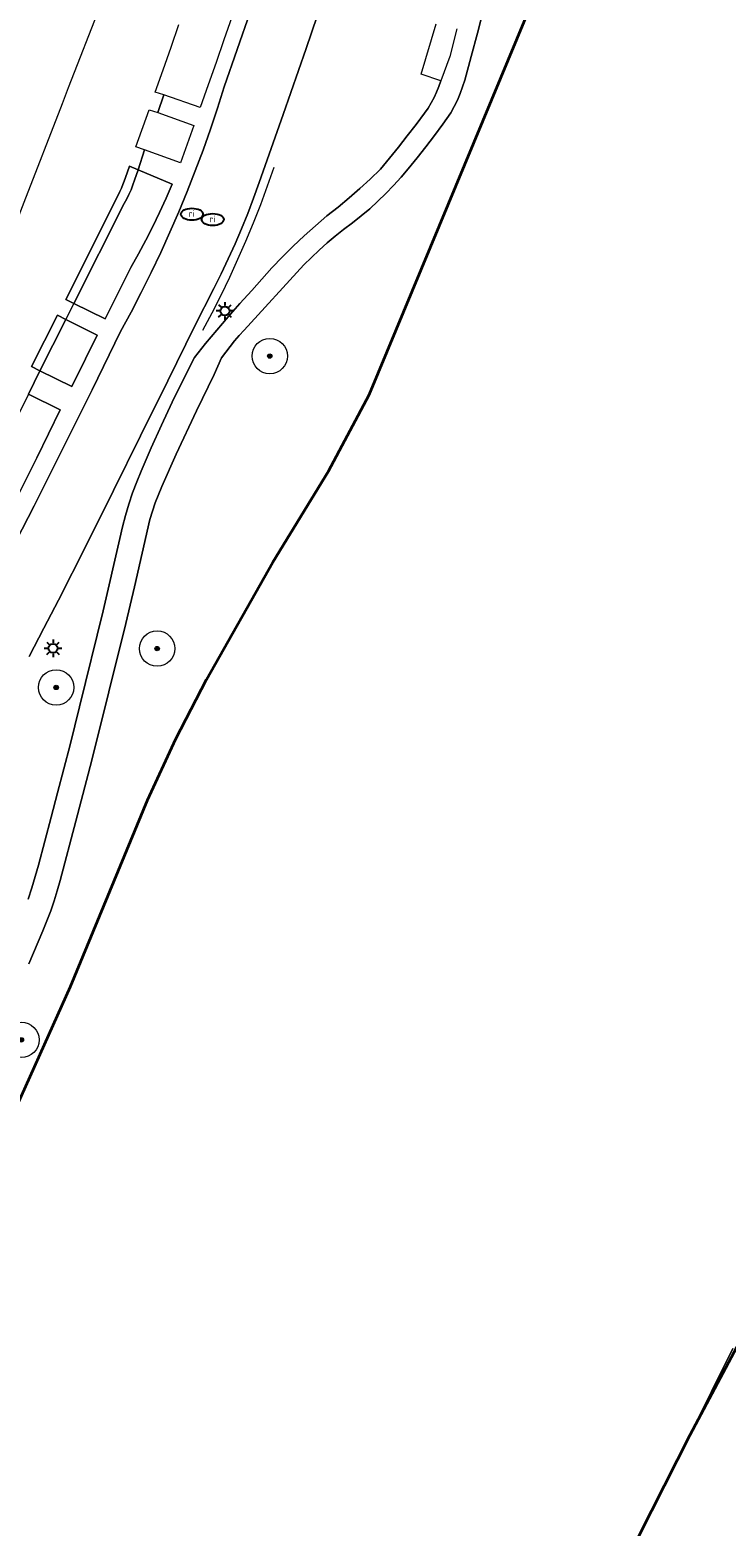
# Model space of a CAD drawing. Header units: metres. Extents: x 89394 to 92106, y 463550 to 466167.
# Tile 51 of 112: x 90728 to 90767, y 465339 to 465424. Entities that reach past the tile are written whole.
import ezdxf
from ezdxf.enums import TextEntityAlignment as Align

# ---------------------------------------------------------------- set-up
doc = ezdxf.new("R2010")
doc.units = ezdxf.units.M
for name, color, linetype, lineweight in [('B-PV-GK-BESCHOEIING-G', 253, 'OB-BESCHOEIING-BLOK', 35), ('B-PV-GR-BEPLANTING_CULTUUR_BODEMBEDEKKER-GV', 90, 'Continuous', 18), ('B-PV-GR-BOOM-S', 90, 'Continuous', 25), ('B-PV-IE-MEUBILAIR-S', 7, 'Continuous', 25), ('B-PV-IE-TERREINAFSCHEIDING_KUNSTMATIG_HEKWERK-G', 20, 'IE-TERREINAFSCHEIDING_KUNSTMATIG-SO', 18), ('B-PV-IE-TERREINAFSCHEIDING_KUNSTMATIG_MUUR-G', 7, 'Continuous', 18), ('B-PV-IE-TERREINAFSCHEIDING_KUNSTMATIG_MUUR-GV', 7, 'Continuous', 18), ('B-PV-OG-TERREIN_BEGROEID-GV', 7, 'Continuous', 18), ('B-PV-OG-TERREIN_ERF-GV', 50, 'Continuous', 18), ('B-PV-OG-WATER_KANAAL-GV', 120, 'Continuous', 18), ('B-PV-VH-VERHARDING_BETONSTRAATSTEEN-GV', 190, 'Continuous', 18), ('B-PV-VH-VERHARDING_HALFVERHARDING_SCHELP-GV', 210, 'Continuous', 18)]:
    doc.layers.add(name, color=color, linetype=linetype, lineweight=lineweight)
doc.styles.add('NLCS-ISO', font='NLCS-ISO.ttf')
doc.linetypes.add('IE-TERREINAFSCHEIDING_KUNSTMATIG-SO', pattern='A,4,[82,NLCS.SHX,S=0.75,R=90,X=0,Y=0],4,-2', length=10)
doc.linetypes.add('OB-BESCHOEIING-BLOK', pattern='A,6,-1,[152,NLCS.SHX,S=2,R=0,X=-1,Y=0]', length=7)

# ---------------------------------------------------------------- blocks, each defined once
blk = doc.blocks.new('SIE-MEUBILAIR_PAAL_LICHTMAST-SO')
for points in [[(-0.62, 0), (-1, 0)], [(-0.71, 0.71), (-0.44, 0.44)], [(0, 1), (0, 0.62)], [(0.44, 0.44), (0.71, 0.71)], [(1, 0), (0.62, 0)], [(-0.71, -0.71), (-0.44, -0.44)], [(0, -0.62), (0, -1)], [(0.44, -0.44), (0.71, -0.71)]]:
    blk.add_lwpolyline(points)
blk.add_circle((0, 0), 0.5)
blk = doc.blocks.new('SIE-MEUBILAIR_PUT_RIOOLPUT-SO')
blk.add_ellipse((0, 0), major_axis=(1.25, 0), ratio=0.54)
at = {"style": 'NLCS-ISO'}
blk.add_text('ri', height=0.75, dxfattribs=at).set_placement((-0.04, 0.07), align=Align.MIDDLE_CENTER)
blk = doc.blocks.new('SGR-BOOM_GBKN-SO')
at = {"linetype": 'ByBlock', "lineweight": 18}
h = blk.add_hatch(color=0, dxfattribs=at)
h.dxf.hatch_style = 1
edge = h.paths.add_edge_path()
edge.add_arc((0, 0), 0.25, 0, 360)
at = {"color": 0, "linetype": 'ByBlock', "lineweight": 18}
for radius in [2, 0.25]:
    blk.add_circle((0, 0), radius, dxfattribs=at)
at = {"color": 0, "linetype": 'ByBlock', "lineweight": 18, "style": 'NLCS-ISO'}
blk.add_attdef('SOORT', (2.5, 0), '', height=1.5, dxfattribs=at)

msp = doc.modelspace()

# ---------------------------------------------------------------- linework, layer by layer
at = {"layer": 'B-PV-GK-BESCHOEIING-G', "flags": 128}
for points in [[(90719.239, 465350.26), (90724.385, 465357.498), (90726.625, 465361.406), (90730.37, 465369.775), (90734.731, 465380.323), (90736.331, 465383.784), (90738.073, 465387.157), (90741.817, 465393.786), (90744.969, 465398.934), (90747.269, 465403.266), (90762.568, 465440.152), (90762.92, 465441.245), (90763.255, 465442.344), (90763.572, 465443.448), (90763.871, 465444.557), (90764.153, 465445.67), (90764.416, 465446.788), (90764.661, 465447.91), (90764.888, 465449.036), (90770.976, 465468.471)], [(90779.249, 465370.432), (90765.391, 465344.392)], [(90765.391, 465344.392), (90761.782, 465337.239)]]:
    msp.add_lwpolyline(points, dxfattribs=at)
at = {"layer": 'B-PV-GR-BEPLANTING_CULTUUR_BODEMBEDEKKER-GV', "flags": 128}
for points in [[(90736.127, 465415.184), (90734.207, 465415.984), (90734.004, 465415.402), (90733.91, 465415.129), (90733.804, 465414.86), (90733.686, 465414.596), (90733.556, 465414.338), (90733.415, 465414.086), (90730.571, 465408.433), (90732.342, 465407.55), (90733.793, 465410.462), (90734.224, 465411.227), (90734.638, 465412.002), (90735.036, 465412.785), (90735.417, 465413.577), (90735.781, 465414.377)], [(90731.886, 465406.635), (90730.11, 465407.52), (90728.648, 465404.613), (90730.451, 465403.729), (90731.219, 465405.296)], [(90725.288, 465393.379), (90725.703, 465394.18), (90728.472, 465399.691), (90729.8, 465402.401), (90727.996, 465403.285), (90723.55, 465394.28)]]:
    msp.add_lwpolyline(points, close=True, dxfattribs=at)
at = {"layer": 'B-PV-IE-TERREINAFSCHEIDING_KUNSTMATIG_HEKWERK-G', "flags": 128}
msp.add_lwpolyline([(90737.862, 465406.906), (90738.387, 465407.896), (90738.893, 465408.896), (90739.38, 465409.905), (90739.848, 465410.924), (90740.297, 465411.95), (90740.726, 465412.986), (90741.136, 465414.029), (90741.526, 465415.079), (90741.896, 465416.137)], dxfattribs=at)
at = {"layer": 'B-PV-IE-TERREINAFSCHEIDING_KUNSTMATIG_MUUR-G', "flags": 128}
for points in [[(90730.571, 465408.433), (90733.415, 465414.086), (90733.556, 465414.338), (90733.686, 465414.596), (90733.804, 465414.86), (90733.91, 465415.129), (90734.004, 465415.402), (90734.207, 465415.984)], [(90730.11, 465407.52), (90728.648, 465404.613)]]:
    msp.add_lwpolyline(points, dxfattribs=at)
at = {"layer": 'B-PV-IE-TERREINAFSCHEIDING_KUNSTMATIG_MUUR-GV', "flags": 128}
for points in [[(90734.207, 465415.984), (90733.716, 465416.188), (90733.492, 465415.555), (90733.421, 465415.352), (90733.345, 465415.15), (90733.263, 465414.951), (90733.176, 465414.754), (90733.083, 465414.56), (90730.122, 465408.644), (90730.571, 465408.433), (90733.415, 465414.086), (90733.556, 465414.338), (90733.686, 465414.596), (90733.804, 465414.86), (90733.91, 465415.129), (90734.004, 465415.402)], [(90728.648, 465404.613), (90730.11, 465407.52), (90729.637, 465407.758), (90728.175, 465404.851)]]:
    msp.add_lwpolyline(points, close=True, dxfattribs=at)
at = {"layer": 'B-PV-OG-TERREIN_BEGROEID-GV', "flags": 128}
for points in [[(90726.625, 465361.406), (90730.37, 465369.775), (90734.731, 465380.323), (90736.331, 465383.784), (90738.073, 465387.157), (90741.817, 465393.786), (90744.969, 465398.934), (90747.269, 465403.266), (90762.568, 465440.152)], [(90744.963, 465426.584), (90743.696, 465422.848), (90742.411, 465419.117), (90741.041, 465415.266), (90740.729, 465414.388), (90740.399, 465413.516), (90740.05, 465412.651), (90739.683, 465411.794), (90739.298, 465410.945), (90738.896, 465410.104), (90738.476, 465409.272), (90737.409, 465407.157), (90735.88, 465404.048), (90734.345, 465400.941), (90732.804, 465397.838), (90731.256, 465394.738), (90729.702, 465391.641), (90728.868, 465390.048), (90728.033, 465388.455)], [(90753.724, 465425.063), (90753.393, 465423.725), (90753.043, 465422.392), (90752.672, 465421.065), (90752.55, 465420.682), (90752.411, 465420.305), (90752.255, 465419.935), (90752.081, 465419.573), (90751.891, 465419.219), (90751.431, 465418.567), (90750.959, 465417.924), (90750.475, 465417.29), (90749.979, 465416.665), (90749.471, 465416.05), (90749.068, 465415.568), (90748.649, 465415.099), (90748.214, 465414.645), (90747.764, 465414.207), (90747.299, 465413.783), (90746.82, 465413.376), (90746.328, 465412.986), (90745.822, 465412.612), (90745.351, 465412.237), (90744.89, 465411.849), (90744.442, 465411.447), (90744.005, 465411.033), (90743.58, 465410.606), (90740.192, 465406.913), (90739.92, 465406.614), (90739.657, 465406.307), (90739.402, 465405.993), (90739.156, 465405.672), (90738.92, 465405.344), (90738.5, 465404.416), (90737.504, 465402.351), (90736.348, 465399.904), (90735.543, 465398.067), (90735.158, 465397.14), (90734.868, 465396.196), (90734.006, 465392.393), (90733.5, 465390.326), (90731.587, 465382.582), (90730.684, 465379.126), (90729.788, 465375.785), (90729.632, 465375.202), (90729.456, 465374.624), (90729.262, 465374.053), (90729.049, 465373.488), (90728.818, 465372.93), (90728.015, 465371.064)], [(90727.984, 465374.719), (90728.196, 465375.358), (90728.389, 465376.003), (90728.565, 465376.653), (90728.931, 465378.011), (90729.294, 465379.37), (90729.653, 465380.73), (90730.008, 465382.091), (90730.359, 465383.453), (90730.886, 465385.596), (90732.228, 465391.031), (90733.165, 465395.127), (90733.312, 465395.78), (90733.481, 465396.427), (90733.673, 465397.069), (90733.886, 465397.703), (90734.122, 465398.329), (90734.379, 465398.947), (90734.941, 465400.252), (90735.524, 465401.547), (90736.127, 465402.833), (90736.751, 465404.11), (90737.395, 465405.376), (90738.018, 465406.152), (90738.653, 465406.918), (90739.301, 465407.673), (90739.961, 465408.417), (90740.633, 465409.151), (90741.193, 465409.8), (90741.77, 465410.436), (90742.362, 465411.056), (90742.97, 465411.662), (90743.592, 465412.252), (90744.23, 465412.826), (90744.881, 465413.384), (90745.512, 465413.881), (90746.13, 465414.394), (90746.735, 465414.923), (90747.325, 465415.467), (90747.902, 465416.026), (90748.416, 465416.649), (90748.924, 465417.278), (90749.424, 465417.913), (90749.918, 465418.553), (90750.404, 465419.198), (90750.596, 465419.48), (90750.774, 465419.772), (90750.936, 465420.073), (90751.083, 465420.382), (90751.213, 465420.698), (90751.327, 465421.02), (90750.207, 465421.393), (90751.048, 465424.254)]]:
    msp.add_lwpolyline(points, dxfattribs=at)
at = {"layer": 'B-PV-OG-TERREIN_ERF-GV', "flags": 128}
for points in [[(90732.072, 465425.312), (90730.253, 465420.634), (90729.911, 465419.715), (90727.741, 465414.13), (90725.5, 465408.356), (90713.73, 465412.906), (90715.975, 465418.683), (90718.149, 465424.275)], [(90727.996, 465403.285), (90728.648, 465404.613), (90728.175, 465404.851), (90729.637, 465407.758), (90730.11, 465407.52), (90730.571, 465408.433), (90730.122, 465408.644), (90733.083, 465414.56), (90733.176, 465414.754), (90733.263, 465414.951), (90733.345, 465415.15), (90733.421, 465415.352), (90733.492, 465415.555), (90733.716, 465416.188), (90734.207, 465415.984), (90734.556, 465417.12), (90734.072, 465417.291), (90734.833, 465419.376), (90735.316, 465419.224), (90735.66, 465420.235), (90735.173, 465420.374), (90735.622, 465421.652), (90736.069, 465422.93), (90736.513, 465424.21)], [(90767.826, 465349.299), (90765.391, 465344.392), (90761.782, 465337.239), (90755.139, 465323.998), (90754.447, 465322.755), (90778.602, 465307.07)]]:
    msp.add_lwpolyline(points, dxfattribs=at)
at = {"layer": 'B-PV-OG-WATER_KANAAL-GV', "flags": 128}
for points in [[(90770.976, 465468.471), (90764.888, 465449.036), (90764.661, 465447.91), (90764.416, 465446.788), (90764.153, 465445.67), (90763.871, 465444.557), (90763.572, 465443.448), (90763.255, 465442.344), (90762.92, 465441.245), (90762.568, 465440.152), (90747.269, 465403.266), (90744.969, 465398.934), (90741.817, 465393.786), (90738.073, 465387.157), (90736.331, 465383.784), (90734.731, 465380.323), (90730.37, 465369.775), (90726.625, 465361.406), (90724.385, 465357.498), (90719.239, 465350.26), (90716.447, 465346.727), (90715.944, 465346.223), (90709.643, 465334.748)], [(90761.782, 465337.239), (90765.391, 465344.392), (90767.826, 465349.299)]]:
    msp.add_lwpolyline(points, dxfattribs=at)
at = {"layer": 'B-PV-VH-VERHARDING_BETONSTRAATSTEEN-GV', "flags": 128}
for points in [[(90728.033, 465388.455), (90728.868, 465390.048), (90729.702, 465391.641), (90731.256, 465394.738), (90732.804, 465397.838), (90734.345, 465400.941), (90735.88, 465404.048), (90737.409, 465407.157), (90738.476, 465409.272), (90738.896, 465410.104), (90739.298, 465410.945), (90739.683, 465411.794), (90740.05, 465412.651), (90740.399, 465413.516), (90740.729, 465414.388), (90741.041, 465415.266), (90742.411, 465419.117), (90743.696, 465422.848), (90744.963, 465426.584)], [(90739.493, 465424.627), (90739.053, 465423.346), (90738.61, 465422.066), (90738.163, 465420.787), (90737.713, 465419.509), (90735.66, 465420.235), (90735.316, 465419.224), (90737.355, 465418.498), (90736.977, 465417.441), (90736.597, 465416.384), (90734.556, 465417.12), (90734.207, 465415.984), (90736.127, 465415.184), (90735.781, 465414.377), (90735.417, 465413.577), (90735.036, 465412.785), (90734.638, 465412.002), (90734.224, 465411.227), (90733.793, 465410.462), (90732.342, 465407.55), (90730.571, 465408.433), (90730.11, 465407.52), (90731.886, 465406.635), (90731.219, 465405.296), (90730.451, 465403.729), (90728.648, 465404.613), (90727.996, 465403.285), (90729.8, 465402.401), (90728.472, 465399.691), (90725.703, 465394.18)], [(90726.649, 465393.709), (90728.318, 465396.976), (90729.968, 465400.253), (90731.599, 465403.539), (90733.211, 465406.835), (90733.807, 465407.939), (90734.384, 465409.053), (90734.942, 465410.177), (90735.48, 465411.31), (90735.999, 465412.452), (90736.497, 465413.604), (90736.976, 465414.763), (90737.435, 465415.931), (90737.874, 465417.106), (90738.293, 465418.289), (90738.691, 465419.479), (90739.068, 465420.675), (90740.536, 465424.916)], [(90740.536, 465424.916), (90739.068, 465420.675), (90738.691, 465419.479), (90738.293, 465418.289), (90737.874, 465417.106), (90737.435, 465415.931), (90736.976, 465414.763), (90736.497, 465413.604), (90735.999, 465412.452), (90735.48, 465411.31), (90734.942, 465410.177), (90734.384, 465409.053), (90733.807, 465407.939), (90733.211, 465406.835), (90731.599, 465403.539), (90729.968, 465400.253), (90728.318, 465396.976), (90726.649, 465393.709)]]:
    msp.add_lwpolyline(points, dxfattribs=at)
at = {"layer": 'B-PV-VH-VERHARDING_HALFVERHARDING_SCHELP-GV', "flags": 128}
for points in [[(90728.015, 465371.064), (90728.818, 465372.93), (90729.049, 465373.488), (90729.262, 465374.053), (90729.456, 465374.624), (90729.632, 465375.202), (90729.788, 465375.785), (90730.684, 465379.126), (90731.587, 465382.582), (90733.5, 465390.326), (90734.006, 465392.393), (90734.868, 465396.196), (90735.158, 465397.14), (90735.543, 465398.067), (90736.348, 465399.904), (90737.504, 465402.351), (90738.5, 465404.416), (90738.92, 465405.344), (90739.156, 465405.672), (90739.402, 465405.993), (90739.657, 465406.307), (90739.92, 465406.614), (90740.192, 465406.913), (90743.58, 465410.606), (90744.005, 465411.033), (90744.442, 465411.447), (90744.89, 465411.849), (90745.351, 465412.237), (90745.822, 465412.612), (90746.328, 465412.986), (90746.82, 465413.376), (90747.299, 465413.783), (90747.764, 465414.207), (90748.214, 465414.645), (90748.649, 465415.099), (90749.068, 465415.568), (90749.471, 465416.05), (90749.979, 465416.665), (90750.475, 465417.29), (90750.959, 465417.924), (90751.431, 465418.567), (90751.891, 465419.219), (90752.081, 465419.573), (90752.255, 465419.935), (90752.411, 465420.305), (90752.55, 465420.682), (90752.672, 465421.065), (90753.043, 465422.392), (90753.393, 465423.725), (90753.724, 465425.063)], [(90752.224, 465423.96), (90751.819, 465422.39), (90751.327, 465421.02), (90751.213, 465420.698), (90751.083, 465420.382), (90750.936, 465420.073), (90750.774, 465419.772), (90750.596, 465419.48), (90750.404, 465419.198), (90749.918, 465418.553), (90749.424, 465417.913), (90748.924, 465417.278), (90748.416, 465416.649), (90747.902, 465416.026), (90747.325, 465415.467), (90746.735, 465414.923), (90746.13, 465414.394), (90745.512, 465413.881), (90744.881, 465413.384), (90744.23, 465412.826), (90743.592, 465412.252), (90742.97, 465411.662), (90742.362, 465411.056), (90741.77, 465410.436), (90741.193, 465409.8), (90740.633, 465409.151), (90739.961, 465408.417), (90739.301, 465407.673), (90738.653, 465406.918), (90738.018, 465406.152), (90737.395, 465405.376), (90736.751, 465404.11), (90736.127, 465402.833), (90735.524, 465401.547), (90734.941, 465400.252), (90734.379, 465398.947), (90734.122, 465398.329), (90733.886, 465397.703), (90733.673, 465397.069), (90733.481, 465396.427), (90733.312, 465395.78), (90733.165, 465395.127), (90732.228, 465391.031), (90730.886, 465385.596), (90730.359, 465383.453), (90730.008, 465382.091), (90729.653, 465380.73), (90729.294, 465379.37), (90728.931, 465378.011), (90728.565, 465376.653), (90728.389, 465376.003), (90728.196, 465375.358), (90727.984, 465374.719)]]:
    msp.add_lwpolyline(points, dxfattribs=at)

# ---------------------------------------------------------------- block references
at = {"layer": 'B-PV-GR-BOOM-S', "xscale": 0.5, "yscale": 0.5, "zscale": 0.5}
for p in [(90741.647, 465405.45), (90735.277, 465388.899), (90729.568, 465386.701), (90727.601, 465366.76)]:
    msp.add_blockref('SGR-BOOM_GBKN-SO', p, dxfattribs=at)
at = {"layer": 'B-PV-IE-MEUBILAIR-S', "xscale": 0.5, "yscale": 0.5, "zscale": 0.5}
for name, p in [('SIE-MEUBILAIR_PUT_RIOOLPUT-SO', (90737.244, 465413.478)), ('SIE-MEUBILAIR_PUT_RIOOLPUT-SO', (90738.424, 465413.174)), ('SIE-MEUBILAIR_PAAL_LICHTMAST-SO', (90739.111, 465408.001)), ('SIE-MEUBILAIR_PAAL_LICHTMAST-SO', (90729.39, 465388.912))]:
    msp.add_blockref(name, p, dxfattribs=at)

doc.saveas('drawing.dxf')
